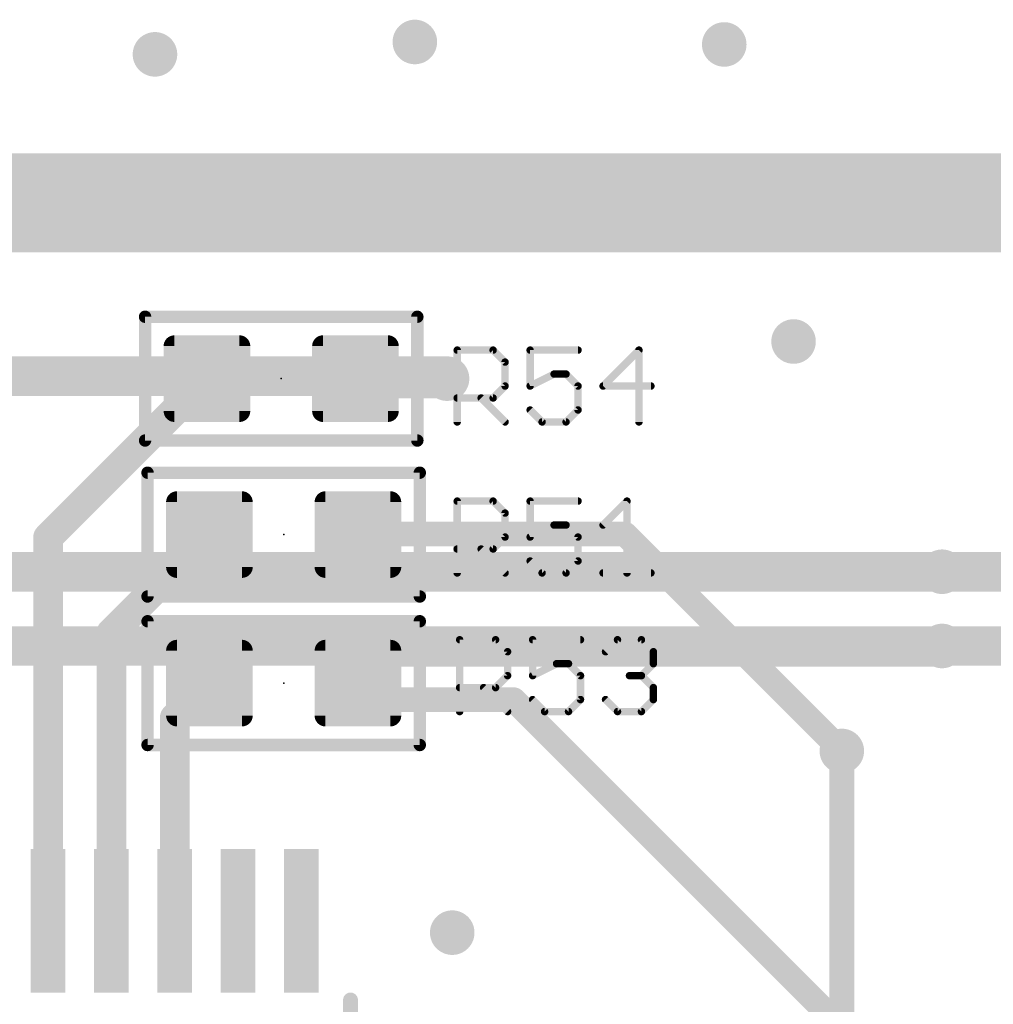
# Model space of a CAD drawing. Extents: x -10 to 150, y -20 to 180.
# Tile 46 of 70: x 22 to 32, y 115 to 125. Entities that reach past the tile are written whole.
import ezdxf

# ---------------------------------------------------------------- set-up
doc = ezdxf.new("R2010")
doc.units = 0
for name, color, linetype in [('1', 12, 'CONTINUOUS'), ('16', 132, 'CONTINUOUS'), ('18', 110, 'CONTINUOUS'), ('21', 253, 'CONTINUOUS'), ('23', 53, 'CONTINUOUS'), ('25', 253, 'CONTINUOUS')]:
    doc.layers.add(name, color=color, linetype=linetype)

# ---------------------------------------------------------------- blocks, each defined once
blk = doc.blocks.new('RECT142240X142240R25')
at = {"const_width": 0.1111}
blk.add_lwpolyline([(0.3889, -0.3334), (0.3889, 0.3334, 0.4142), (0.3334, 0.3889), (-0.3334, 0.3889, 0.4142), (-0.3889, 0.3334), (-0.3889, -0.3334, 0.4142), (-0.3334, -0.3889), (0.3334, -0.3889, 0.4142)], format="xyb", close=True, dxfattribs=at)
blk.add_solid([(-0.3588, -0.3588), (0.3588, -0.3588), (-0.3588, 0.3588), (0.3588, 0.3588)])
blk = doc.blocks.new('RECT')
blk.add_solid([(-0.5, -0.5), (0.5, -0.5), (-0.5, 0.5), (0.5, 0.5)])
blk = doc.blocks.new('ROUNDV')
at = {"const_width": 0.5}
blk.add_lwpolyline([(0, -0.25, 1), (0, 0.25, 1), (0, -0.25)], format="xyb", dxfattribs=at)

msp = doc.modelspace()

# ---------------------------------------------------------------- linework, layer by layer
at = {"layer": '1'}
for points, const_width in [([(25.3746, 120.9548), (26.3144, 120.9548)], 0.4064), ([(22.2198, 119.324), (23.8506, 120.9548)], 0.3048), ([(22.2198, 115.3922), (22.2198, 119.324)], 0.3048), ([(22.8698, 118.3484), (23.876, 119.3546)], 0.3048), ([(25.3949, 119.3597), (25.3898, 119.3597)], 0.254), ([(28.1407, 119.3597), (25.3949, 119.3597)], 0.254), ([(25.4, 119.3546), (25.3949, 119.3597)], 0.254), ([(30.3657, 117.1346), (28.1407, 119.3597)], 0.254), ([(31.3944, 118.9736), (62.0522, 118.9736)], 0.4064), ([(22.8698, 115.3922), (22.8698, 118.3484)], 0.3048), ([(31.3944, 118.2116), (62.6872, 118.2116)], 0.4064), ([(23.5198, 117.4744), (23.876, 117.8306)], 0.3048), ([(25.4, 117.8306), (25.4, 117.6604)], 0.254), ([(25.4, 117.6604), (26.9977, 117.6604)], 0.254), ([(26.9977, 117.6604), (31.5925, 113.0656)], 0.254), ([(23.5198, 115.3922), (23.5198, 117.4744)], 0.3048)]:
    msp.add_lwpolyline(points, dxfattribs=dict(at, const_width=const_width))
for points, const_width in [([(25.3746, 121.0564, 1), (25.3746, 120.8532)], 0.2032), ([(26.3144, 120.8532, 1), (26.3144, 121.0564)], 0.2032), ([(23.9045, 120.9009, 1), (23.7967, 121.0087)], 0.1524), ([(22.296, 119.324, 1), (22.1436, 119.324)], 0.1524), ([(22.1659, 119.3779, 1), (22.2737, 119.2701)], 0.1524), ([(23.9299, 119.3007, 1), (23.8221, 119.4085)], 0.1524), ([(25.3898, 119.4232, 1), (25.3898, 119.2962)], 0.127), ([(25.3949, 119.4232, 1), (25.3949, 119.2962)], 0.127), ([(25.4398, 119.4046, 1), (25.35, 119.3148)], 0.127), ([(25.3551, 119.3097, 1), (25.4449, 119.3995)], 0.127), ([(25.3949, 119.2962, 1), (25.3949, 119.4232)], 0.127), ([(28.1856, 119.4046, 1), (28.0958, 119.3148)], 0.127), ([(28.1407, 119.2962, 1), (28.1407, 119.4232)], 0.127), ([(31.3944, 119.0752, 1), (31.3944, 118.872)], 0.2032), ([(22.946, 118.3484, 1), (22.7936, 118.3484)], 0.1524), ([(22.8159, 118.4023, 1), (22.9237, 118.2945)], 0.1524), ([(31.3944, 118.3132, 1), (31.3944, 118.11)], 0.2032), ([(23.9299, 117.7767, 1), (23.8221, 117.8845)], 0.1524), ([(25.4635, 117.8306, 1), (25.3365, 117.8306)], 0.127), ([(25.4, 117.7239, 1), (25.4, 117.5969)], 0.127), ([(25.3365, 117.6604, 1), (25.4635, 117.6604)], 0.127), ([(27.0426, 117.7053, 1), (26.9528, 117.6155)], 0.127), ([(26.9977, 117.5969, 1), (26.9977, 117.7239)], 0.127), ([(23.596, 117.4744, 1), (23.4436, 117.4744)], 0.1524), ([(23.4659, 117.5283, 1), (23.5737, 117.4205)], 0.1524), ([(30.3208, 117.0897, 1), (30.4106, 117.1795)], 0.127), ([(22.1436, 115.3922, 1), (22.296, 115.3922)], 0.1524), ([(22.7936, 115.3922, 1), (22.946, 115.3922)], 0.1524), ([(23.4436, 115.3922, 1), (23.596, 115.3922)], 0.1524)]:
    msp.add_lwpolyline(points, format="xyb", dxfattribs=dict(at, const_width=const_width))
at = {"layer": '16'}
for points, const_width in [([(19.6088, 122.7582), (36.5252, 122.7582)], 1.016), ([(19.6342, 120.9802), (26.289, 120.9802)], 0.4064), ([(26.289, 120.9802), (26.3144, 120.9548)], 0.4064), ([(19.4818, 118.9736), (31.3868, 118.9736)], 0.4064), ([(31.3944, 118.9736), (31.3868, 118.9736)], 0.4064), ([(31.3868, 118.9736), (31.3868, 118.9711)], 0.4064), ([(19.939, 118.2116), (25.7785, 118.2116)], 0.4064), ([(25.7708, 118.2014), (25.7708, 118.2091)], 0.4064), ([(25.7785, 118.2116), (31.3944, 118.2116)], 0.4064), ([(25.7785, 118.2116), (25.7785, 118.2014)], 0.4064), ([(31.3487, 118.2091), (31.3182, 118.2091)], 0.4064), ([(31.3182, 118.2091), (31.3182, 118.2014)], 0.4064), ([(31.3487, 118.2014), (31.3487, 118.2091)], 0.4064), ([(31.3487, 118.2091), (31.3639, 118.2091)], 0.4064), ([(25.7785, 118.2014), (25.7708, 118.2014)], 0.4064), ([(31.3182, 118.2014), (25.7785, 118.2014)], 0.4064), ([(31.3792, 118.2014), (31.3487, 118.2014)], 0.4064), ([(31.4096, 118.2091), (31.3792, 118.2091)], 0.254), ([(31.3792, 118.2091), (31.3792, 118.2014)], 0.254), ([(31.3944, 118.2116), (31.4096, 118.2116)], 0.254), ([(31.4096, 118.2116), (31.4096, 118.2091)], 0.254), ([(30.3657, 112.5398), (30.3657, 117.1346)], 0.254)]:
    msp.add_lwpolyline(points, dxfattribs=dict(at, const_width=const_width))
for points, const_width in [([(26.3608, 121.052, 1), (26.2172, 120.9084)], 0.2032), ([(26.289, 120.8786, 1), (26.289, 121.0818)], 0.2032), ([(26.2426, 120.883, 1), (26.3862, 121.0266)], 0.2032), ([(31.3868, 119.0752, 1), (31.3868, 118.872)], 0.2032), ([(31.4884, 118.9736, 1), (31.2852, 118.9736)], 0.2032), ([(31.3868, 118.872, 1), (31.3868, 119.0752)], 0.2032), ([(31.3944, 118.872, 1), (31.3944, 119.0752)], 0.2032), ([(31.2852, 118.9711, 1), (31.4884, 118.9711)], 0.2032), ([(25.8724, 118.2091, 1), (25.6692, 118.2091)], 0.2032), ([(25.7785, 118.3132, 1), (25.7785, 118.11)], 0.2032), ([(25.8801, 118.2116, 1), (25.6769, 118.2116)], 0.2032), ([(25.7785, 118.11, 1), (25.7785, 118.3132)], 0.2032), ([(31.3182, 118.3107, 1), (31.3182, 118.1075)], 0.2032), ([(31.4198, 118.2091, 1), (31.2166, 118.2091)], 0.2032), ([(31.4503, 118.2091, 1), (31.2471, 118.2091)], 0.2032), ([(31.3487, 118.3107, 1), (31.3487, 118.1075)], 0.2032), ([(31.3487, 118.1075, 1), (31.3487, 118.3107)], 0.2032), ([(31.3639, 118.1075, 1), (31.3639, 118.3107)], 0.2032), ([(31.3944, 118.11, 1), (31.3944, 118.3132)], 0.2032), ([(25.7708, 118.303, 1), (25.7708, 118.0998)], 0.2032), ([(25.7785, 118.303, 1), (25.7785, 118.0998)], 0.2032), ([(25.7785, 118.0998, 1), (25.7785, 118.303)], 0.2032), ([(31.3487, 118.303, 1), (31.3487, 118.0998)], 0.2032), ([(31.3182, 118.0998, 1), (31.3182, 118.303)], 0.2032), ([(31.3792, 118.2726, 1), (31.3792, 118.1456)], 0.127), ([(31.4427, 118.2091, 1), (31.3157, 118.2091)], 0.127), ([(31.3944, 118.2751, 1), (31.3944, 118.1481)], 0.127), ([(31.3792, 118.0998, 1), (31.3792, 118.303)], 0.2032), ([(31.4731, 118.2116, 1), (31.3461, 118.2116)], 0.127), ([(31.4096, 118.1481, 1), (31.4096, 118.2751)], 0.127), ([(31.4096, 118.1456, 1), (31.4096, 118.2726)], 0.127), ([(25.6692, 118.2014, 1), (25.8724, 118.2014)], 0.2032), ([(25.6769, 118.2014, 1), (25.8801, 118.2014)], 0.2032), ([(31.2166, 118.2014, 1), (31.4198, 118.2014)], 0.2032), ([(31.2471, 118.2014, 1), (31.4503, 118.2014)], 0.2032), ([(31.3157, 118.2014, 1), (31.4427, 118.2014)], 0.127), ([(31.3461, 118.2091, 1), (31.4731, 118.2091)], 0.127), ([(30.4292, 117.1346, 1), (30.3022, 117.1346)], 0.127)]:
    msp.add_lwpolyline(points, format="xyb", dxfattribs=dict(at, const_width=const_width))
at = {"layer": '21'}
for points, const_width in [([(23.2156, 121.6216, 1), (23.2156, 121.5581)], 0.0635), ([(23.2474, 121.5898, 1), (23.1839, 121.5898)], 0.0635), ([(26.0414, 121.5898, 1), (25.9779, 121.5898)], 0.0635), ([(26.0096, 121.5581, 1), (26.0096, 121.6216)], 0.0635), ([(23.2156, 120.3516, 1), (23.2156, 120.288)], 0.0635), ([(23.1839, 120.3198, 1), (23.2474, 120.3198)], 0.0635), ([(25.9779, 120.3198, 1), (26.0414, 120.3198)], 0.0635), ([(26.0096, 120.288, 1), (26.0096, 120.3516)], 0.0635), ([(23.241, 120.0214, 1), (23.241, 119.9579)], 0.0635), ([(23.2727, 119.9896, 1), (23.2093, 119.9896)], 0.0635), ([(26.0667, 119.9896, 1), (26.0033, 119.9896)], 0.0635), ([(26.035, 119.9579, 1), (26.035, 120.0214)], 0.0635), ([(23.241, 118.7514, 1), (23.241, 118.6878)], 0.0635), ([(23.2093, 118.7196, 1), (23.2727, 118.7196)], 0.0635), ([(26.0033, 118.7196, 1), (26.0667, 118.7196)], 0.0635), ([(26.035, 118.6878, 1), (26.035, 118.7514)], 0.0635), ([(23.241, 118.4974, 1), (23.241, 118.4339)], 0.0635), ([(23.2727, 118.4656, 1), (23.2093, 118.4656)], 0.0635), ([(26.0667, 118.4656, 1), (26.0033, 118.4656)], 0.0635), ([(26.035, 118.4339, 1), (26.035, 118.4974)], 0.0635), ([(23.241, 117.2274, 1), (23.241, 117.1638)], 0.0635), ([(23.2093, 117.1956, 1), (23.2727, 117.1956)], 0.0635), ([(26.0033, 117.1956, 1), (26.0667, 117.1956)], 0.0635), ([(26.035, 117.1638, 1), (26.035, 117.2274)], 0.0635), ([(25.3619, 114.5794, 1), (25.2857, 114.5794)], 0.0762)]:
    msp.add_lwpolyline(points, format="xyb", dxfattribs=dict(at, const_width=const_width))
for points, const_width in [([(23.2156, 120.3198), (23.2156, 121.5898)], 0.127), ([(23.2156, 121.5898), (26.0096, 121.5898)], 0.127), ([(26.0096, 121.5898), (26.0096, 120.3198)], 0.127), ([(26.0096, 120.3198), (23.2156, 120.3198)], 0.127), ([(23.241, 118.7196), (23.241, 119.9896)], 0.127), ([(23.241, 119.9896), (26.035, 119.9896)], 0.127), ([(26.035, 119.9896), (26.035, 118.7196)], 0.127), ([(26.035, 118.7196), (23.241, 118.7196)], 0.127), ([(23.241, 117.1956), (23.241, 118.4656)], 0.127), ([(23.241, 118.4656), (26.035, 118.4656)], 0.127), ([(26.035, 118.4656), (26.035, 117.1956)], 0.127), ([(26.035, 117.1956), (23.241, 117.1956)], 0.127), ([(25.3238, 110.363), (25.3238, 114.5794)], 0.1524)]:
    msp.add_lwpolyline(points, dxfattribs=dict(at, const_width=const_width))
at = {"layer": '23'}
for p in [(24.6126, 120.9548), (24.638, 119.3546), (24.638, 117.8306)]:
    msp.add_point(p, dxfattribs=at)
at = {"layer": '25', "const_width": 0.0381}
for points in [[(26.4377, 121.2475, 1), (26.3996, 121.2475)], [(26.4187, 121.2666, 1), (26.4187, 121.2285)], [(26.8007, 121.261, 1), (26.7738, 121.2341)], [(26.7873, 121.2285, 1), (26.7873, 121.2666)], [(27.1861, 121.2475, 1), (27.148, 121.2475)], [(27.1671, 121.2666, 1), (27.1671, 121.2285)], [(27.6586, 121.2285, 1), (27.6586, 121.2666)], [(28.3031, 121.2475, 1), (28.265, 121.2475)], [(28.2976, 121.2341, 1), (28.2706, 121.261)], [(26.9292, 121.1247, 1), (26.8911, 121.1247)], [(26.8967, 121.1112, 1), (26.9236, 121.1381)], [(27.4128, 121.0208, 1), (27.4128, 120.9827)], [(27.4213, 120.9847, 1), (27.4043, 121.0188)], [(27.5492, 121.0153, 1), (27.5222, 120.9883)], [(27.5357, 120.9827, 1), (27.5357, 121.0208)], [(26.8911, 120.8789, 1), (26.9292, 120.8789)], [(26.9236, 120.8654, 1), (26.8967, 120.8924)], [(27.1585, 120.896, 1), (27.1756, 120.8619)], [(27.148, 120.8789, 1), (27.1861, 120.8789)], [(27.6776, 120.8789, 1), (27.6395, 120.8789)], [(27.6451, 120.8654, 1), (27.672, 120.8924)], [(27.9155, 120.898, 1), (27.9155, 120.8599)], [(27.902, 120.8924, 1), (27.929, 120.8654)], [(28.407, 120.8599, 1), (28.407, 120.898)], [(26.4187, 120.7751, 1), (26.4187, 120.737)], [(26.6779, 120.7695, 1), (26.6509, 120.7426)], [(26.7738, 120.7695, 1), (26.8007, 120.7426)], [(26.7873, 120.737, 1), (26.7873, 120.7751)], [(27.1805, 120.6466, 1), (27.1536, 120.6197)], [(27.6395, 120.6332, 1), (27.6776, 120.6332)], [(27.672, 120.6197, 1), (27.6451, 120.6466)], [(26.3996, 120.5103, 1), (26.4377, 120.5103)], [(26.8967, 120.4968, 1), (26.9236, 120.5238)], [(27.2899, 120.5293, 1), (27.2899, 120.4913)], [(27.2765, 120.4968, 1), (27.3034, 120.5238)], [(27.5222, 120.5238, 1), (27.5492, 120.4968)], [(27.5357, 120.4913, 1), (27.5357, 120.5293)], [(28.265, 120.5103, 1), (28.3031, 120.5103)], [(26.4377, 119.6981, 1), (26.3996, 119.6981)], [(26.4187, 119.7172, 1), (26.4187, 119.6791)], [(26.8007, 119.7116, 1), (26.7738, 119.6847)], [(26.7873, 119.6791, 1), (26.7873, 119.7172)], [(27.1861, 119.6981, 1), (27.148, 119.6981)], [(27.1671, 119.7172, 1), (27.1671, 119.6791)], [(27.6586, 119.6791, 1), (27.6586, 119.7172)], [(28.1803, 119.6981, 1), (28.1422, 119.6981)], [(28.1747, 119.6847, 1), (28.1478, 119.7116)], [(26.9292, 119.5753, 1), (26.8911, 119.5753)], [(26.8967, 119.5618, 1), (26.9236, 119.5887)], [(27.4128, 119.4714, 1), (27.4128, 119.4333)], [(27.4213, 119.4353, 1), (27.4043, 119.4694)], [(27.5492, 119.4659, 1), (27.5222, 119.4389)], [(27.5357, 119.4333, 1), (27.5357, 119.4714)], [(27.902, 119.4659, 1), (27.929, 119.4389)], [(26.8911, 119.3295, 1), (26.9292, 119.3295)], [(26.9236, 119.316, 1), (26.8967, 119.343)], [(27.1585, 119.3466, 1), (27.1756, 119.3125)], [(27.148, 119.3295, 1), (27.1861, 119.3295)], [(27.6776, 119.3295, 1), (27.6395, 119.3295)], [(27.6451, 119.316, 1), (27.672, 119.343)], [(26.4187, 119.2257, 1), (26.4187, 119.1876)], [(26.6779, 119.2201, 1), (26.6509, 119.1932)], [(26.7738, 119.2201, 1), (26.8007, 119.1932)], [(26.7873, 119.1876, 1), (26.7873, 119.2257)], [(27.1805, 119.0972, 1), (27.1536, 119.0703)], [(27.672, 119.0703, 1), (27.6451, 119.0972)], [(27.6395, 119.0838, 1), (27.6776, 119.0838)], [(26.3996, 118.9609, 1), (26.4377, 118.9609)], [(26.8967, 118.9474, 1), (26.9236, 118.9744)], [(27.2899, 118.98, 1), (27.2899, 118.9419)], [(27.2765, 118.9474, 1), (27.3034, 118.9744)], [(27.5222, 118.9744, 1), (27.5492, 118.9474)], [(27.5357, 118.9419, 1), (27.5357, 118.98)], [(27.9155, 118.98, 1), (27.9155, 118.9419)], [(28.1422, 118.9609, 1), (28.1803, 118.9609)], [(28.407, 118.9419, 1), (28.407, 118.98)], [(26.4631, 118.2757, 1), (26.425, 118.2757)], [(26.4441, 118.2948, 1), (26.4441, 118.2567)], [(26.8261, 118.2892, 1), (26.7992, 118.2623)], [(26.8127, 118.2567, 1), (26.8127, 118.2948)], [(27.1925, 118.2948, 1), (27.1925, 118.2567)], [(27.2115, 118.2757, 1), (27.1734, 118.2757)], [(27.684, 118.2567, 1), (27.684, 118.2948)], [(28.0638, 118.2948, 1), (28.0638, 118.2567)], [(28.0772, 118.2623, 1), (28.0503, 118.2892)], [(28.323, 118.2892, 1), (28.296, 118.2623)], [(28.3095, 118.2567, 1), (28.3095, 118.2948)], [(26.9546, 118.1529, 1), (26.9165, 118.1529)], [(26.9221, 118.1394, 1), (26.949, 118.1663)], [(27.9274, 118.1663, 1), (27.9544, 118.1394)], [(28.4514, 118.1529, 1), (28.4133, 118.1529)], [(28.4189, 118.1394, 1), (28.4458, 118.1663)], [(27.4382, 118.049, 1), (27.4382, 118.0109)], [(27.4467, 118.0129, 1), (27.4297, 118.047)], [(27.5746, 118.0435, 1), (27.5476, 118.0165)], [(27.5611, 118.0109, 1), (27.5611, 118.049)], [(28.4133, 118.03, 1), (28.4514, 118.03)], [(28.4458, 118.0165, 1), (28.4189, 118.0435)], [(26.9165, 117.9071, 1), (26.9546, 117.9071)], [(26.949, 117.8936, 1), (26.9221, 117.9206)], [(27.1839, 117.9242, 1), (27.201, 117.8901)], [(27.1734, 117.9071, 1), (27.2115, 117.9071)], [(27.703, 117.9071, 1), (27.6649, 117.9071)], [(27.6705, 117.8936, 1), (27.6974, 117.9206)], [(28.1866, 117.9262, 1), (28.1866, 117.8881)], [(28.323, 117.9206, 1), (28.296, 117.8936)], [(28.296, 117.9206, 1), (28.323, 117.8936)], [(28.3095, 117.8881, 1), (28.3095, 117.9262)], [(26.4441, 117.8033, 1), (26.4441, 117.7652)], [(26.7033, 117.7977, 1), (26.6763, 117.7708)], [(26.7992, 117.7977, 1), (26.8261, 117.7708)], [(26.8127, 117.7652, 1), (26.8127, 117.8033)], [(28.4514, 117.7842, 1), (28.4133, 117.7842)], [(28.4189, 117.7708, 1), (28.4458, 117.7977)], [(27.2059, 117.6748, 1), (27.179, 117.6479)], [(27.6974, 117.6479, 1), (27.6705, 117.6748)], [(27.9544, 117.6748, 1), (27.9274, 117.6479)], [(28.4458, 117.6479, 1), (28.4189, 117.6748)], [(27.6649, 117.6614, 1), (27.703, 117.6614)], [(28.4133, 117.6614, 1), (28.4514, 117.6614)], [(26.425, 117.5385, 1), (26.4631, 117.5385)], [(26.9221, 117.525, 1), (26.949, 117.552)], [(27.3153, 117.5575, 1), (27.3153, 117.5195)], [(27.3019, 117.525, 1), (27.3288, 117.552)], [(27.5476, 117.552, 1), (27.5746, 117.525)], [(27.5611, 117.5195, 1), (27.5611, 117.5575)], [(28.0638, 117.5575, 1), (28.0638, 117.5195)], [(28.0503, 117.525, 1), (28.0772, 117.552)], [(28.296, 117.552, 1), (28.323, 117.525)], [(28.3095, 117.5195, 1), (28.3095, 117.5575)]]:
    msp.add_lwpolyline(points, format="xyb", dxfattribs=at)
at = {"layer": '25', "const_width": 0.0762}
for points in [[(26.4187, 120.5103), (26.4187, 121.2475)], [(26.4187, 121.2475), (26.7873, 121.2475)], [(26.7873, 121.2475), (26.9101, 121.1247)], [(27.6586, 121.2475), (27.1671, 121.2475)], [(27.1671, 121.2475), (27.1671, 120.8789)], [(28.2841, 121.2475), (27.9155, 120.8789)], [(28.2841, 120.5103), (28.2841, 121.2475)], [(26.9101, 121.1247), (26.9101, 120.8789)], [(27.1671, 120.8789), (27.4128, 121.0018)], [(27.4128, 121.0018), (27.5357, 121.0018)], [(27.5357, 121.0018), (27.6586, 120.8789)], [(26.9101, 120.8789), (26.7873, 120.756)], [(27.6586, 120.8789), (27.6586, 120.6332)], [(27.9155, 120.8789), (28.407, 120.8789)], [(26.7873, 120.756), (26.4187, 120.756)], [(26.6644, 120.756), (26.9101, 120.5103)], [(27.2899, 120.5103), (27.1671, 120.6332)], [(27.6586, 120.6332), (27.5357, 120.5103)], [(27.5357, 120.5103), (27.2899, 120.5103)], [(26.4187, 118.9609), (26.4187, 119.6981)], [(26.4187, 119.6981), (26.7873, 119.6981)], [(26.7873, 119.6981), (26.9101, 119.5753)], [(27.6586, 119.6981), (27.1671, 119.6981)], [(27.1671, 119.6981), (27.1671, 119.3295)], [(27.9155, 119.4524), (28.1612, 119.6981)], [(28.1612, 119.6981), (28.1612, 118.9609)], [(26.9101, 119.5753), (26.9101, 119.3295)], [(27.1671, 119.3295), (27.4128, 119.4524)], [(27.4128, 119.4524), (27.5357, 119.4524)], [(27.5357, 119.4524), (27.6586, 119.3295)], [(26.9101, 119.3295), (26.7873, 119.2066)], [(27.6586, 119.3295), (27.6586, 119.0838)], [(26.7873, 119.2066), (26.4187, 119.2066)], [(26.6644, 119.2066), (26.9101, 118.9609)], [(27.2899, 118.9609), (27.1671, 119.0838)], [(27.6586, 119.0838), (27.5357, 118.9609)], [(27.5357, 118.9609), (27.2899, 118.9609)], [(27.9155, 118.9609), (28.407, 118.9609)], [(26.4441, 117.5385), (26.4441, 118.2757)], [(26.4441, 118.2757), (26.8127, 118.2757)], [(26.8127, 118.2757), (26.9355, 118.1529)], [(27.684, 118.2757), (27.1925, 118.2757)], [(27.1925, 118.2757), (27.1925, 117.9071)], [(27.9409, 118.1529), (28.0638, 118.2757)], [(28.0638, 118.2757), (28.3095, 118.2757)], [(28.3095, 118.2757), (28.4324, 118.1529)], [(26.9355, 118.1529), (26.9355, 117.9071)], [(28.4324, 118.1529), (28.4324, 118.03)], [(27.1925, 117.9071), (27.4382, 118.03)], [(27.4382, 118.03), (27.5611, 118.03)], [(27.5611, 118.03), (27.684, 117.9071)], [(28.4324, 118.03), (28.3095, 117.9071)], [(26.9355, 117.9071), (26.8127, 117.7842)], [(27.684, 117.9071), (27.684, 117.6614)], [(28.3095, 117.9071), (28.1866, 117.9071)], [(28.3095, 117.9071), (28.4324, 117.7842)], [(26.8127, 117.7842), (26.4441, 117.7842)], [(26.6898, 117.7842), (26.9355, 117.5385)], [(28.4324, 117.7842), (28.4324, 117.6614)], [(27.3153, 117.5385), (27.1925, 117.6614)], [(27.684, 117.6614), (27.5611, 117.5385)], [(28.0638, 117.5385), (27.9409, 117.6614)], [(28.4324, 117.6614), (28.3095, 117.5385)], [(27.5611, 117.5385), (27.3153, 117.5385)], [(28.3095, 117.5385), (28.0638, 117.5385)]]:
    msp.add_lwpolyline(points, dxfattribs=at)

# ---------------------------------------------------------------- block references
at = {"layer": '1', "rotation": 180}
for p in [(23.8506, 120.9548), (25.3746, 120.9548), (23.876, 119.3546), (25.4, 119.3546), (23.876, 117.8306), (25.4, 117.8306)]:
    msp.add_blockref('RECT142240X142240R25', p, dxfattribs=at)
at = {"layer": '1', "xscale": 1.4732, "yscale": 0.3556, "rotation": 90}
for p in [(22.2198, 115.3922), (22.8698, 115.3922), (23.5198, 115.3922), (24.1698, 115.3922), (24.8198, 115.3922)]:
    msp.add_blockref('RECT', p, dxfattribs=at)
at = {"layer": '18', "xscale": 0.4572, "yscale": 0.4572}
for p in [(25.9842, 124.4092), (25.9842, 124.4092), (29.1592, 124.3838), (29.1592, 124.3838), (23.3172, 124.2822), (23.3172, 124.2822), (29.8704, 121.3358), (29.8704, 121.3358), (26.3144, 120.9548), (26.3144, 120.9548), (31.3944, 118.9736), (31.3944, 118.9736), (31.3944, 118.2116), (31.3944, 118.2116), (30.3657, 117.1346), (30.3657, 117.1346), (26.3677, 115.2703), (26.3677, 115.2703)]:
    msp.add_blockref('ROUNDV', p, dxfattribs=at)

doc.saveas('drawing.dxf')
